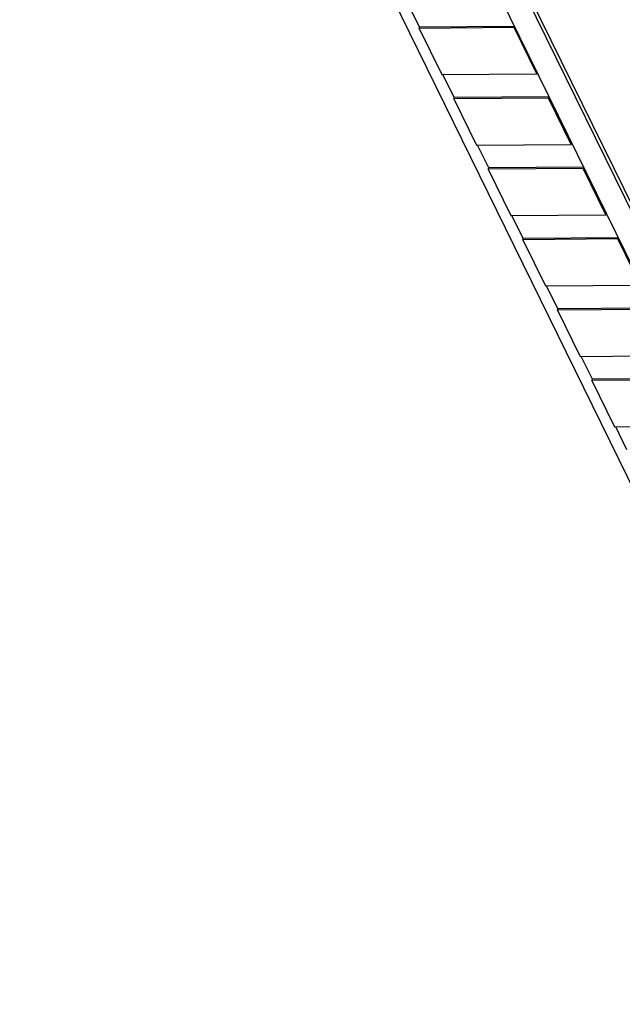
# Model space of a CAD drawing. Header units: millimetres. Extents: x 0 to 594, y 0 to 420.
# Tile 5 of 236: x 149 to 161, y 32 to 52. Entities that reach past the tile are written whole.
import ezdxf

# ---------------------------------------------------------------- set-up
doc = ezdxf.new("R2010")
doc.units = ezdxf.units.MM
doc.header["$LTSCALE"] = 32.67
doc.layers.get('0').update_dxf_attribs({"linetype": 'CONTINUOUS'})

msp = doc.modelspace()

# ---------------------------------------------------------------- linework, layer by layer
at = {"color": 7, "linetype": 'CONTINUOUS'}
for p, q in [((149.05161, 68.38658), (166.89947, 32.01648)), ((153.88179, 64.32266), (167.71513, 36.13328)), ((167.68779, 36.04478), (153.85544, 64.23214)), ((153.5758, 63.70054), (167.47894, 35.36896)), ((157.28776, 52.13907), (157.05647, 52.61039)), ((157.2796, 52.11294), (157.28767, 52.13906)), ((159.23427, 52.12742), (157.2796, 52.11294)), ((157.2796, 52.11294), (157.74733, 51.15981)), ((159.24232, 52.15353), (157.28769, 52.13906)), ((159.24234, 52.15353), (159.23427, 52.12742)), ((159.702, 51.17428), (159.23427, 52.12742)), ((157.74733, 51.15981), (159.702, 51.17428)), ((157.99952, 50.68865), (157.76823, 51.15996)), ((159.702, 51.17428), (159.71007, 51.20039)), ((157.99137, 50.66252), (157.99944, 50.68863)), ((159.95408, 50.70311), (157.99946, 50.68863)), ((159.9541, 50.70311), (159.94603, 50.67699)), ((159.94603, 50.67699), (157.99137, 50.66252)), ((157.99137, 50.66252), (158.4591, 49.70939)), ((160.41376, 49.72386), (159.94603, 50.67699)), ((158.4591, 49.70939), (160.41376, 49.72386)), ((158.71128, 49.23823), (158.48, 49.70954)), ((160.41376, 49.72386), (160.42183, 49.74997)), ((158.70313, 49.2121), (158.7112, 49.23821)), ((160.6578, 49.22657), (158.70313, 49.2121)), ((158.70313, 49.2121), (159.17086, 48.25896)), ((160.66584, 49.25268), (158.71122, 49.23821)), ((160.66587, 49.25268), (160.6578, 49.22657)), ((161.12553, 48.27344), (160.6578, 49.22657)), ((159.17086, 48.25896), (161.12553, 48.27344)), ((159.42305, 47.7878), (159.19176, 48.25912)), ((161.12553, 48.27344), (161.1336, 48.29955)), ((159.4149, 47.76167), (159.42296, 47.78779)), ((161.36956, 47.77615), (159.4149, 47.76167)), ((159.4149, 47.76167), (159.88263, 46.80854)), ((161.37761, 47.80226), (159.42299, 47.78779)), ((161.37763, 47.80226), (161.36956, 47.77615)), ((161.83729, 46.82301), (161.36956, 47.77615)), ((159.88263, 46.80854), (161.83729, 46.82301)), ((160.13481, 46.33738), (159.90353, 46.80869)), ((160.12666, 46.31125), (160.13473, 46.33736)), ((162.08133, 46.32573), (160.12666, 46.31125)), ((160.12666, 46.31125), (160.59439, 45.35812)), ((162.08937, 46.35184), (160.13475, 46.33736)), ((160.59439, 45.35812), (162.54906, 45.37259)), ((160.84658, 44.88696), (160.61529, 45.35827)), ((160.83842, 44.86083), (160.84649, 44.88694)), ((162.79309, 44.8753), (160.83842, 44.86083)), ((160.83842, 44.86083), (161.30616, 43.90769)), ((162.80114, 44.90141), (160.84652, 44.88694)), ((161.30616, 43.90769), (163.26082, 43.92217)), ((161.55834, 43.43653), (161.32705, 43.90785))]:
    msp.add_line(p, q, dxfattribs=at)

doc.saveas('drawing.dxf')
